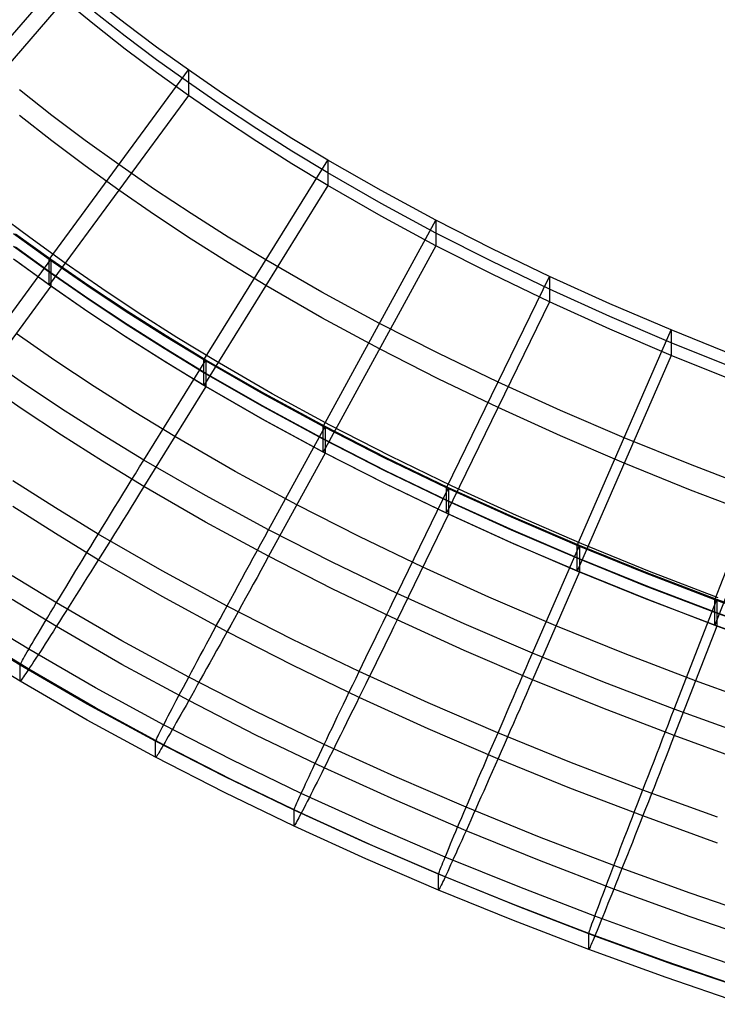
# Model space of a CAD drawing. Extents: x -1634 to -184, y -278 to 263.
# Tile 168 of 242: x -632 to -602, y -261 to -219. Entities that reach past the tile are written whole.
import ezdxf

# ---------------------------------------------------------------- set-up
doc = ezdxf.new("R2010")
doc.units = 0
doc.layers.add('PREDEFINITO', color=7, linetype='CONTINUOUS')

msp = doc.modelspace()

# ---------------------------------------------------------------- linework, layer by layer
at = {"layer": 'PREDEFINITO'}
for p, q in [((-636.67, -225.032, 447.155), (-630.136, -217.465, 446.985)), ((-630.136, -218.549, 398.997), (-636.669, -226.115, 399.168)), ((-628.846, -219.596, 399.02), (-630.136, -218.549, 398.997)), ((-627.535, -219.535, 447.031), (-628.846, -218.512, 447.008)), ((-627.535, -220.077, 423.037), (-628.846, -219.054, 423.014)), ((-627.535, -220.618, 399.044), (-628.846, -219.596, 399.02)), ((-626.203, -220.533, 447.054), (-627.535, -219.535, 447.031)), ((-626.203, -221.075, 423.06), (-627.535, -220.077, 423.037)), ((-624.851, -221.507, 447.076), (-626.203, -220.533, 447.054)), ((-626.203, -221.617, 399.066), (-627.535, -220.618, 399.044)), ((-624.851, -222.049, 423.082), (-626.203, -221.075, 423.06)), ((-630.775, -229.56, 447.258), (-624.851, -221.507, 447.076)), ((-624.851, -222.59, 399.088), (-626.203, -221.617, 399.066)), ((-623.409, -222.503, 447.098), (-624.851, -221.507, 447.076)), ((-624.851, -221.507, 447.076), (-624.851, -222.59, 399.088)), ((-623.409, -223.045, 423.104), (-624.851, -222.049, 423.082)), ((-630.651, -223.443, 447.12), (-632.038, -222.359, 447.095)), ((-624.851, -222.59, 399.088), (-630.774, -230.643, 399.27)), ((-623.409, -223.586, 399.111), (-624.851, -222.59, 399.088)), ((-621.943, -223.472, 447.12), (-623.409, -222.503, 447.098)), ((-621.943, -224.014, 423.126), (-623.409, -223.045, 423.104)), ((-630.651, -224.527, 399.132), (-632.038, -223.442, 399.107)), ((-629.243, -224.502, 447.144), (-630.651, -223.443, 447.12)), ((-620.452, -224.417, 447.142), (-621.943, -223.472, 447.12)), ((-621.943, -224.556, 399.132), (-623.409, -223.586, 399.111)), ((-620.452, -224.959, 423.148), (-621.943, -224.014, 423.126)), ((-629.242, -225.585, 399.156), (-630.651, -224.527, 399.132)), ((-627.813, -225.534, 447.167), (-629.243, -224.502, 447.144)), ((-620.452, -225.5, 399.154), (-621.943, -224.556, 399.132)), ((-618.934, -225.337, 447.162), (-620.452, -224.417, 447.142)), ((-618.934, -225.879, 423.168), (-620.452, -224.959, 423.148)), ((-627.812, -226.617, 399.179), (-629.242, -225.585, 399.156)), ((-626.288, -226.589, 447.191), (-627.813, -225.534, 447.167)), ((-624.197, -233.837, 447.354), (-618.934, -225.337, 447.162)), ((-618.934, -226.421, 399.175), (-620.452, -225.5, 399.154)), ((-616.668, -226.64, 447.192), (-618.934, -225.337, 447.162)), ((-618.934, -225.337, 447.162), (-618.934, -226.421, 399.175)), ((-616.668, -227.181, 423.198), (-618.934, -225.879, 423.168)), ((-618.934, -226.421, 399.175), (-624.197, -234.92, 399.367)), ((-616.668, -227.723, 399.204), (-618.934, -226.421, 399.175)), ((-626.288, -227.672, 399.203), (-627.812, -226.617, 399.179)), ((-624.74, -227.616, 447.214), (-626.288, -226.589, 447.191)), ((-614.336, -227.9, 447.22), (-616.668, -226.64, 447.192)), ((-614.336, -228.441, 423.226), (-616.668, -227.181, 423.198)), ((-631.598, -228.638, 449.116), (-633.078, -227.526, 449.091)), ((-624.739, -228.699, 399.226), (-626.288, -227.672, 399.203)), ((-623.166, -228.615, 447.236), (-624.74, -227.616, 447.214)), ((-619.134, -236.67, 447.418), (-614.336, -227.9, 447.22)), ((-614.336, -228.983, 399.232), (-616.668, -227.723, 399.204)), ((-611.952, -229.112, 447.248), (-614.336, -227.9, 447.22)), ((-614.336, -227.9, 447.22), (-614.336, -228.983, 399.232)), ((-630.775, -229.56, 447.258), (-632.282, -228.47, 447.233)), ((-630.695, -229.572, 449.259), (-632.204, -228.483, 449.234)), ((-611.952, -229.654, 423.254), (-614.336, -228.441, 423.226)), ((-630.097, -229.722, 449.14), (-631.598, -228.638, 449.116)), ((-623.166, -229.698, 399.249), (-624.739, -228.699, 399.226)), ((-621.566, -229.587, 447.258), (-623.166, -228.615, 447.236)), ((-630.774, -230.102, 423.264), (-632.282, -229.012, 423.239)), ((-630.695, -230.136, 424.265), (-632.204, -229.048, 424.24)), ((-614.336, -228.983, 399.232), (-619.134, -237.753, 399.43)), ((-611.952, -230.196, 399.26), (-614.336, -228.983, 399.232)), ((-609.505, -230.287, 447.274), (-611.952, -229.112, 447.248)), ((-633.657, -233.599, 449.349), (-630.695, -229.572, 449.259)), ((-630.774, -230.643, 399.27), (-632.282, -229.553, 399.245)), ((-630.696, -230.701, 399.271), (-632.204, -229.613, 399.247)), ((-629.168, -230.675, 447.283), (-630.775, -229.56, 447.258)), ((-630.774, -230.643, 399.27), (-630.775, -229.56, 447.258)), ((-630.695, -229.572, 449.259), (-630.696, -230.701, 399.271)), ((-629.087, -230.685, 449.284), (-630.695, -229.572, 449.259)), ((-628.535, -230.804, 449.164), (-630.097, -229.722, 449.14)), ((-621.566, -230.67, 399.271), (-623.166, -229.698, 399.249)), ((-619.182, -230.961, 447.289), (-621.566, -229.587, 447.258)), ((-609.505, -230.828, 423.28), (-611.952, -229.654, 423.254)), ((-629.167, -231.216, 423.289), (-630.774, -230.102, 423.264)), ((-629.087, -231.249, 424.29), (-630.695, -230.136, 424.265)), ((-609.505, -231.37, 399.286), (-611.952, -230.196, 399.26)), ((-613.885, -239.274, 447.477), (-609.505, -230.287, 447.274)), ((-606.948, -231.445, 447.3), (-609.505, -230.287, 447.274)), ((-609.505, -230.287, 447.274), (-609.505, -231.37, 399.286)), ((-630.696, -230.701, 399.271), (-633.657, -234.727, 399.362)), ((-629.167, -231.758, 399.295), (-630.774, -230.643, 399.27)), ((-629.088, -231.814, 399.296), (-630.696, -230.701, 399.271)), ((-627.536, -231.759, 447.307), (-629.168, -230.675, 447.283)), ((-627.454, -231.767, 449.308), (-629.087, -230.685, 449.284)), ((-626.949, -231.858, 449.187), (-628.535, -230.804, 449.164)), ((-619.181, -232.044, 399.302), (-621.566, -230.67, 399.271)), ((-616.735, -232.285, 447.319), (-619.182, -230.961, 447.289)), ((-606.948, -231.987, 423.306), (-609.505, -230.828, 423.28)), ((-627.536, -232.3, 423.313), (-629.167, -231.216, 423.289)), ((-627.455, -232.332, 424.314), (-629.087, -231.249, 424.29)), ((-609.505, -231.37, 399.286), (-613.885, -240.356, 399.489)), ((-606.948, -232.529, 399.313), (-609.505, -231.37, 399.286)), ((-604.337, -232.563, 447.326), (-606.948, -231.445, 447.3)), ((-627.536, -232.842, 399.32), (-629.167, -231.758, 399.295)), ((-627.455, -232.896, 399.321), (-629.088, -231.814, 399.296)), ((-625.88, -232.813, 447.331), (-627.536, -231.759, 447.307)), ((-625.797, -232.819, 449.332), (-627.454, -231.767, 449.308)), ((-625.339, -232.883, 449.21), (-626.949, -231.858, 449.187)), ((-625.879, -233.354, 423.337), (-627.536, -232.3, 423.313)), ((-616.735, -233.368, 399.331), (-619.181, -232.044, 399.302)), ((-614.244, -233.554, 447.348), (-616.735, -232.285, 447.319)), ((-604.337, -233.105, 423.332), (-606.948, -231.987, 423.306)), ((-630.527, -233.857, 399.343), (-632.176, -232.714, 399.317)), ((-625.797, -233.384, 424.338), (-627.455, -232.332, 424.314)), ((-608.327, -241.729, 447.533), (-604.337, -232.563, 447.326)), ((-604.337, -233.647, 399.338), (-606.948, -232.529, 399.313)), ((-601.621, -233.662, 447.35), (-604.337, -232.563, 447.326)), ((-604.337, -232.563, 447.326), (-604.337, -233.647, 399.338)), ((-625.879, -233.895, 399.343), (-627.536, -232.842, 399.32)), ((-625.797, -233.949, 399.345), (-627.455, -232.896, 399.321)), ((-624.197, -233.837, 447.354), (-625.88, -232.813, 447.331)), ((-624.114, -233.842, 449.355), (-625.797, -232.819, 449.332)), ((-623.704, -233.881, 449.233), (-625.339, -232.883, 449.21)), ((-601.621, -234.204, 423.356), (-604.337, -233.105, 423.332)), ((-624.197, -234.379, 423.36), (-625.879, -233.354, 423.337)), ((-624.114, -234.407, 424.361), (-625.797, -233.384, 424.338)), ((-614.244, -234.638, 399.36), (-616.735, -233.368, 399.331)), ((-611.695, -234.78, 447.376), (-614.244, -233.554, 447.348)), ((-631.966, -234.771, 449.376), (-633.657, -233.599, 449.349)), ((-628.853, -234.968, 399.368), (-630.527, -233.857, 399.343)), ((-626.745, -238.092, 449.451), (-624.114, -233.842, 449.355)), ((-624.197, -234.92, 399.367), (-625.879, -233.895, 399.343)), ((-624.114, -234.972, 399.368), (-625.797, -233.949, 399.345)), ((-621.695, -235.281, 447.387), (-624.197, -233.837, 447.354)), ((-624.197, -234.92, 399.367), (-624.197, -233.837, 447.354)), ((-621.61, -235.284, 449.387), (-624.114, -233.842, 449.355)), ((-624.114, -233.842, 449.355), (-624.114, -234.972, 399.368)), ((-621.301, -235.272, 449.264), (-623.704, -233.881, 449.233)), ((-604.337, -233.647, 399.338), (-608.327, -242.812, 399.545)), ((-601.621, -234.745, 399.363), (-604.337, -233.647, 399.338)), ((-621.695, -235.823, 423.393), (-624.197, -234.379, 423.36)), ((-621.61, -235.849, 424.394), (-624.114, -234.407, 424.361)), ((-631.966, -235.899, 399.389), (-633.657, -234.727, 399.362)), ((-630.251, -235.91, 449.402), (-631.966, -234.771, 449.376)), ((-611.695, -235.863, 399.388), (-614.244, -234.638, 399.36)), ((-609.039, -235.986, 447.403), (-611.695, -234.78, 447.376)), ((-602.485, -244.034, 447.585), (-598.855, -234.719, 447.374)), ((-627.154, -236.047, 399.392), (-628.853, -234.968, 399.368)), ((-624.114, -234.972, 399.368), (-626.745, -239.221, 399.464)), ((-621.695, -236.364, 399.399), (-624.197, -234.92, 399.367)), ((-621.61, -236.414, 399.4), (-624.114, -234.972, 399.368)), ((-619.134, -236.67, 447.418), (-621.695, -235.281, 447.387)), ((-619.048, -236.67, 449.419), (-621.61, -235.284, 449.387)), ((-618.841, -236.613, 449.293), (-621.301, -235.272, 449.264)), ((-630.251, -237.039, 399.414), (-631.966, -235.899, 399.389)), ((-628.511, -237.017, 449.427), (-630.251, -235.91, 449.402)), ((-625.43, -237.096, 399.416), (-627.154, -236.047, 399.392)), ((-619.134, -237.211, 423.424), (-621.695, -235.823, 423.393)), ((-619.048, -237.235, 424.425), (-621.61, -235.849, 424.394)), ((-609.038, -237.069, 399.415), (-611.695, -235.863, 399.388)), ((-606.332, -237.146, 447.429), (-609.039, -235.986, 447.403)), ((-598.855, -235.803, 399.386), (-602.485, -245.117, 399.597)), ((-619.134, -237.753, 399.43), (-621.695, -236.364, 399.399)), ((-619.048, -237.8, 399.432), (-621.61, -236.414, 399.4)), ((-621.447, -241.055, 449.518), (-619.048, -236.67, 449.419)), ((-616.536, -237.997, 447.448), (-619.134, -236.67, 447.418)), ((-619.134, -237.753, 399.43), (-619.134, -236.67, 447.418)), ((-616.449, -237.995, 449.449), (-619.048, -236.67, 449.419)), ((-619.048, -236.67, 449.419), (-619.048, -237.8, 399.432)), ((-616.27, -237.933, 449.323), (-618.841, -236.613, 449.293)), ((-628.511, -238.146, 399.439), (-630.251, -237.039, 399.414)), ((-626.745, -238.092, 449.451), (-628.511, -237.017, 449.427)), ((-622.867, -238.574, 399.449), (-625.43, -237.096, 399.416)), ((-616.536, -238.538, 423.454), (-619.134, -237.211, 423.424)), ((-616.449, -238.56, 424.455), (-619.048, -237.235, 424.425)), ((-606.332, -238.229, 399.441), (-609.038, -237.069, 399.415)), ((-603.523, -238.284, 447.455), (-606.332, -237.146, 447.429)), ((-616.536, -239.079, 399.46), (-619.134, -237.753, 399.43)), ((-626.745, -239.221, 399.464), (-628.511, -238.146, 399.439)), ((-626.925, -238.382, 449.452), (-626.745, -238.092, 449.451)), ((-624.123, -239.605, 449.485), (-626.745, -238.092, 449.451)), ((-619.048, -237.8, 399.432), (-621.447, -242.184, 399.531)), ((-616.449, -239.124, 399.461), (-619.048, -237.8, 399.432)), ((-613.885, -239.274, 447.477), (-616.536, -237.997, 447.448)), ((-613.797, -239.27, 449.477), (-616.449, -237.995, 449.449)), ((-613.644, -239.205, 449.351), (-616.27, -237.933, 449.323)), ((-627.104, -238.673, 449.441), (-626.925, -238.382, 449.452)), ((-620.248, -239.992, 399.481), (-622.867, -238.574, 399.449)), ((-613.885, -239.815, 423.483), (-616.536, -238.538, 423.454)), ((-613.797, -239.834, 424.484), (-616.449, -238.56, 424.455)), ((-603.523, -239.367, 399.467), (-606.332, -238.229, 399.441)), ((-600.67, -239.377, 447.479), (-603.523, -238.284, 447.455)), ((-630.508, -240.123, 448.794), (-632.31, -238.976, 448.769)), ((-627.462, -239.252, 449.384), (-627.283, -238.962, 449.418)), ((-627.283, -238.962, 449.418), (-627.104, -238.673, 449.441)), ((-627.639, -239.54, 449.338), (-627.462, -239.252, 449.384)), ((-626.745, -239.221, 399.464), (-626.925, -239.511, 399.476)), ((-624.123, -240.734, 399.498), (-626.745, -239.221, 399.464)), ((-613.885, -240.356, 399.489), (-616.536, -239.079, 399.46)), ((-613.797, -240.399, 399.49), (-616.449, -239.124, 399.461)), ((-615.986, -243.763, 449.579), (-613.797, -239.27, 449.477)), ((-611.129, -240.527, 447.505), (-613.885, -239.274, 447.477)), ((-613.885, -240.356, 399.489), (-613.885, -239.274, 447.477)), ((-611.039, -240.521, 449.506), (-613.797, -239.27, 449.477)), ((-613.797, -239.27, 449.477), (-613.797, -240.399, 399.49)), ((-610.915, -240.453, 449.379), (-613.644, -239.205, 449.351)), ((-600.67, -240.46, 399.492), (-603.523, -239.367, 399.467)), ((-627.991, -240.111, 449.212), (-627.816, -239.826, 449.281)), ((-627.816, -239.826, 449.281), (-627.639, -239.54, 449.338)), ((-627.104, -239.8, 399.5), (-627.283, -240.089, 399.536)), ((-626.925, -239.511, 399.476), (-627.104, -239.8, 399.5)), ((-621.447, -241.055, 449.518), (-624.123, -239.605, 449.485)), ((-611.129, -241.068, 423.511), (-613.885, -239.815, 423.483)), ((-611.04, -241.086, 424.512), (-613.797, -239.834, 424.484)), ((-630.508, -241.22, 400.211), (-632.31, -240.073, 400.185)), ((-628.682, -241.237, 448.82), (-630.508, -240.123, 448.794)), ((-628.165, -240.394, 449.132), (-627.991, -240.111, 449.212)), ((-627.283, -240.089, 399.536), (-627.462, -240.376, 399.583)), ((-617.595, -241.345, 399.512), (-620.248, -239.992, 399.481)), ((-628.508, -240.952, 448.938), (-628.337, -240.674, 449.04)), ((-628.337, -240.674, 449.04), (-628.165, -240.394, 449.132)), ((-627.639, -240.662, 399.642), (-627.816, -240.945, 399.712)), ((-627.462, -240.376, 399.583), (-627.639, -240.662, 399.642)), ((-613.797, -240.399, 399.49), (-615.986, -244.892, 399.592)), ((-611.128, -241.609, 399.518), (-613.885, -240.356, 399.489)), ((-611.04, -241.65, 399.519), (-613.797, -240.399, 399.49)), ((-608.327, -241.729, 447.533), (-611.129, -240.527, 447.505)), ((-608.237, -241.722, 449.533), (-611.039, -240.521, 449.506)), ((-608.138, -241.652, 449.406), (-610.915, -240.453, 449.379)), ((-628.676, -241.226, 448.824), (-628.508, -240.952, 448.938)), ((-627.816, -240.945, 399.712), (-627.991, -241.227, 399.793)), ((-621.447, -242.184, 399.531), (-624.123, -240.734, 399.498)), ((-621.611, -241.355, 449.519), (-621.447, -241.055, 449.518)), ((-618.74, -242.437, 449.549), (-621.447, -241.055, 449.518)), ((-608.327, -242.271, 423.539), (-611.129, -241.068, 423.511)), ((-608.238, -242.286, 424.539), (-611.04, -241.086, 424.512)), ((-628.682, -242.334, 400.236), (-630.508, -241.22, 400.211)), ((-629.005, -241.765, 448.564), (-628.842, -241.497, 448.7)), ((-628.842, -241.497, 448.7), (-628.676, -241.226, 448.824)), ((-625.973, -242.802, 448.855), (-628.682, -241.237, 448.82)), ((-628.165, -241.506, 399.886), (-628.337, -241.782, 399.99)), ((-627.991, -241.227, 399.793), (-628.165, -241.506, 399.886)), ((-621.775, -241.654, 449.508), (-621.611, -241.355, 449.519)), ((-614.892, -242.646, 399.541), (-617.595, -241.345, 399.512)), ((-629.166, -242.028, 448.418), (-629.005, -241.765, 448.564)), ((-628.337, -241.782, 399.99), (-628.508, -242.054, 400.105)), ((-621.938, -241.954, 449.486), (-621.775, -241.654, 449.508)), ((-608.327, -242.812, 399.545), (-611.128, -241.609, 399.518)), ((-608.238, -242.851, 399.546), (-611.04, -241.65, 399.519)), ((-610.232, -246.305, 449.636), (-608.237, -241.722, 449.533)), ((-605.426, -242.906, 447.559), (-608.327, -241.729, 447.533)), ((-608.327, -242.812, 399.545), (-608.327, -241.729, 447.533)), ((-608.237, -241.722, 449.533), (-608.238, -242.851, 399.546)), ((-605.335, -242.897, 449.559), (-608.237, -241.722, 449.533)), ((-605.261, -242.826, 449.432), (-608.138, -241.652, 449.406)), ((-629.48, -242.541, 448.095), (-629.324, -242.287, 448.262)), ((-629.324, -242.287, 448.262), (-629.166, -242.028, 448.418)), ((-628.676, -242.323, 400.231), (-628.842, -242.589, 400.368)), ((-625.973, -243.899, 400.272), (-628.682, -242.334, 400.236)), ((-628.508, -242.054, 400.105), (-628.676, -242.323, 400.231)), ((-622.263, -242.549, 449.406), (-622.101, -242.252, 449.452)), ((-622.101, -242.252, 449.452), (-621.938, -241.954, 449.486)), ((-621.447, -242.184, 399.531), (-621.611, -242.483, 399.543)), ((-618.74, -243.566, 399.562), (-621.447, -242.184, 399.531)), ((-605.426, -243.448, 423.565), (-608.327, -242.271, 423.539)), ((-605.336, -243.462, 424.566), (-608.238, -242.286, 424.539)), ((-629.632, -242.791, 447.918), (-629.48, -242.541, 448.095)), ((-628.842, -242.589, 400.368), (-629.005, -242.85, 400.515)), ((-622.423, -242.845, 449.349), (-622.263, -242.549, 449.406)), ((-621.611, -242.483, 399.543), (-621.775, -242.782, 399.567)), ((-615.986, -243.763, 449.579), (-618.74, -242.437, 449.549)), ((-612.085, -243.92, 399.57), (-614.892, -242.646, 399.541)), ((-630.466, -244.168, 446.658), (-632.348, -243.02, 446.632)), ((-629.925, -243.274, 447.535), (-629.78, -243.035, 447.732)), ((-629.78, -243.035, 447.732), (-629.632, -242.791, 447.918)), ((-629.166, -243.106, 400.673), (-629.324, -243.358, 400.841)), ((-629.005, -242.85, 400.515), (-629.166, -243.106, 400.673)), ((-623.213, -244.3, 448.889), (-625.973, -242.802, 448.855)), ((-622.742, -243.43, 449.2), (-622.583, -243.138, 449.28)), ((-622.583, -243.138, 449.28), (-622.423, -242.845, 449.349)), ((-621.938, -243.08, 399.603), (-622.101, -243.376, 399.651)), ((-621.775, -242.782, 399.567), (-621.938, -243.08, 399.603)), ((-608.238, -242.851, 399.546), (-610.232, -247.434, 399.649)), ((-605.426, -243.989, 399.571), (-608.327, -242.812, 399.545)), ((-605.336, -244.026, 399.572), (-608.238, -242.851, 399.546)), ((-602.485, -244.034, 447.585), (-605.426, -242.906, 447.559)), ((-602.394, -244.023, 449.585), (-605.335, -242.897, 449.559)), ((-602.343, -243.951, 449.457), (-605.261, -242.826, 449.432)), ((-630.204, -243.734, 447.115), (-630.066, -243.507, 447.33)), ((-630.066, -243.507, 447.33), (-629.925, -243.274, 447.535)), ((-629.48, -243.604, 401.019), (-629.632, -243.846, 401.207)), ((-629.324, -243.358, 400.841), (-629.48, -243.604, 401.019)), ((-622.899, -243.719, 449.109), (-622.742, -243.43, 449.2)), ((-622.101, -243.376, 399.651), (-622.263, -243.671, 399.71)), ((-615.986, -244.892, 399.592), (-618.74, -243.566, 399.562)), ((-602.485, -244.575, 423.591), (-605.426, -243.448, 423.565)), ((-602.394, -244.588, 424.591), (-605.336, -243.462, 424.566)), ((-630.466, -245.165, 402.528), (-632.348, -244.016, 402.502)), ((-630.467, -244.169, 446.658), (-630.337, -243.955, 446.891)), ((-630.337, -243.955, 446.891), (-630.204, -243.734, 447.115)), ((-629.632, -243.846, 401.207), (-629.78, -244.081, 401.404)), ((-623.213, -245.397, 400.305), (-625.973, -243.899, 400.272)), ((-623.208, -244.289, 448.893), (-623.054, -244.006, 449.007)), ((-623.054, -244.006, 449.007), (-622.899, -243.719, 449.109)), ((-622.423, -243.964, 399.78), (-622.583, -244.254, 399.862)), ((-622.263, -243.671, 399.71), (-622.423, -243.964, 399.78)), ((-616.136, -244.07, 449.58), (-615.986, -243.763, 449.579)), ((-613.13, -245.061, 449.608), (-615.986, -243.763, 449.579)), ((-609.235, -245.142, 399.597), (-612.085, -243.92, 399.57)), ((-602.485, -245.117, 399.597), (-605.426, -243.989, 399.571)), ((-602.394, -245.153, 399.598), (-605.336, -244.026, 399.572)), ((-604.208, -248.68, 449.69), (-602.394, -244.023, 449.585)), ((-599.452, -245.134, 447.609), (-602.485, -244.034, 447.585)), ((-602.485, -245.117, 399.597), (-602.485, -244.034, 447.585)), ((-599.36, -245.121, 449.61), (-602.394, -244.023, 449.585)), ((-602.394, -244.023, 449.585), (-602.394, -245.153, 399.598)), ((-630.712, -244.576, 446.168), (-630.591, -244.376, 446.417)), ((-630.591, -244.376, 446.417), (-630.467, -244.169, 446.658)), ((-627.677, -245.782, 446.695), (-630.466, -244.168, 446.658)), ((-629.925, -244.311, 401.611), (-630.066, -244.534, 401.827)), ((-629.78, -244.081, 401.404), (-629.925, -244.311, 401.611)), ((-623.359, -244.568, 448.769), (-623.208, -244.289, 448.893)), ((-620.428, -245.723, 448.921), (-623.213, -244.3, 448.889)), ((-622.583, -244.254, 399.862), (-622.742, -244.542, 399.955)), ((-616.434, -244.683, 449.547), (-616.285, -244.377, 449.569)), ((-616.285, -244.377, 449.569), (-616.136, -244.07, 449.58)), ((-630.939, -244.954, 445.647), (-630.828, -244.769, 445.911)), ((-630.828, -244.769, 445.911), (-630.712, -244.576, 446.168)), ((-630.204, -244.751, 402.052), (-630.337, -244.962, 402.286)), ((-630.066, -244.534, 401.827), (-630.204, -244.751, 402.052)), ((-623.655, -245.116, 448.488), (-623.508, -244.844, 448.634)), ((-623.508, -244.844, 448.634), (-623.359, -244.568, 448.769)), ((-622.899, -244.827, 400.059), (-623.054, -245.108, 400.174)), ((-622.742, -244.542, 399.955), (-622.899, -244.827, 400.059)), ((-616.583, -244.989, 449.513), (-616.434, -244.683, 449.547)), ((-599.452, -245.675, 423.615), (-602.485, -244.575, 423.591)), ((-599.36, -245.686, 424.616), (-602.394, -244.588, 424.591)), ((-631.638, -246.138, 443.312), (-633.557, -244.966, 443.285)), ((-631.146, -245.302, 445.097), (-631.045, -245.132, 445.375)), ((-631.045, -245.132, 445.375), (-630.939, -244.954, 445.647)), ((-630.467, -245.165, 402.528), (-630.591, -245.361, 402.778)), ((-630.337, -244.962, 402.286), (-630.467, -245.165, 402.528)), ((-627.677, -246.778, 402.564), (-630.466, -245.165, 402.528)), ((-623.799, -245.383, 448.332), (-623.655, -245.116, 448.488)), ((-623.054, -245.108, 400.174), (-623.208, -245.386, 400.3)), ((-616.73, -245.293, 449.468), (-616.583, -244.989, 449.513)), ((-616.136, -245.199, 399.604), (-616.285, -245.505, 399.629)), ((-615.986, -244.892, 399.592), (-616.136, -245.199, 399.604)), ((-613.13, -246.19, 399.621), (-615.986, -244.892, 399.592)), ((-610.232, -246.305, 449.636), (-613.13, -245.061, 449.608)), ((-606.287, -246.337, 399.624), (-609.235, -245.142, 399.597)), ((-602.394, -245.153, 399.598), (-604.208, -249.809, 399.703)), ((-599.452, -246.216, 399.622), (-602.485, -245.117, 399.597)), ((-599.361, -246.251, 399.622), (-602.394, -245.153, 399.598)), ((-632.008, -246.818, 439.645), (-633.938, -245.638, 439.619)), ((-631.418, -245.761, 444.223), (-631.333, -245.616, 444.52)), ((-631.333, -245.616, 444.52), (-631.242, -245.463, 444.812)), ((-631.242, -245.463, 444.812), (-631.146, -245.302, 445.097)), ((-630.712, -245.55, 403.036), (-630.828, -245.731, 403.301)), ((-630.591, -245.361, 402.778), (-630.712, -245.55, 403.036)), ((-624.079, -245.903, 447.989), (-623.94, -245.645, 448.165)), ((-623.94, -245.645, 448.165), (-623.799, -245.383, 448.332)), ((-623.359, -245.66, 400.437), (-623.508, -245.929, 400.585)), ((-623.208, -245.386, 400.3), (-623.359, -245.66, 400.437)), ((-620.428, -246.82, 400.338), (-623.213, -245.397, 400.305)), ((-617.023, -245.897, 449.343), (-616.877, -245.596, 449.411)), ((-616.877, -245.596, 449.411), (-616.73, -245.293, 449.468)), ((-616.285, -245.505, 399.629), (-616.434, -245.81, 399.665)), ((-631.638, -246.981, 405.96), (-633.557, -245.809, 405.933)), ((-631.641, -246.142, 443.299), (-631.572, -246.024, 443.612)), ((-631.572, -246.024, 443.612), (-631.498, -245.897, 443.92)), ((-631.498, -245.897, 443.92), (-631.418, -245.761, 444.223)), ((-631.045, -246.069, 403.853), (-631.146, -246.226, 404.139)), ((-630.939, -245.904, 403.573), (-631.045, -246.069, 403.853)), ((-630.828, -245.731, 403.301), (-630.939, -245.904, 403.573)), ((-624.84, -247.323, 446.73), (-627.677, -245.782, 446.695)), ((-624.214, -246.155, 447.802), (-624.079, -245.903, 447.989)), ((-623.508, -245.929, 400.585), (-623.655, -246.194, 400.743)), ((-617.598, -247.087, 448.952), (-620.428, -245.723, 448.921)), ((-617.168, -246.196, 449.263), (-617.023, -245.897, 449.343)), ((-616.583, -246.114, 399.712), (-616.73, -246.416, 399.772)), ((-616.434, -245.81, 399.665), (-616.583, -246.114, 399.712)), ((-632.008, -247.495, 409.653), (-633.938, -246.316, 409.626)), ((-631.898, -246.594, 441.675), (-631.858, -246.523, 442.007)), ((-631.858, -246.523, 442.007), (-631.813, -246.442, 442.335)), ((-631.813, -246.442, 442.335), (-631.761, -246.351, 442.661)), ((-631.761, -246.351, 442.661), (-631.704, -246.251, 442.982)), ((-631.704, -246.251, 442.982), (-631.641, -246.142, 443.299)), ((-628.797, -247.782, 443.349), (-631.638, -246.138, 443.312)), ((-631.333, -246.515, 404.729), (-631.418, -246.646, 405.032)), ((-631.242, -246.375, 404.431), (-631.333, -246.515, 404.729)), ((-631.146, -246.226, 404.139), (-631.242, -246.375, 404.431)), ((-624.476, -246.641, 447.4), (-624.347, -246.401, 447.606)), ((-624.347, -246.401, 447.606), (-624.214, -246.155, 447.802)), ((-623.799, -246.454, 400.911), (-623.94, -246.708, 401.089)), ((-623.655, -246.194, 400.743), (-623.799, -246.454, 400.911)), ((-617.453, -246.786, 449.07), (-617.311, -246.492, 449.172)), ((-617.311, -246.492, 449.172), (-617.168, -246.196, 449.263)), ((-616.73, -246.416, 399.772), (-616.877, -246.716, 399.842)), ((-610.232, -247.434, 399.649), (-613.13, -246.19, 399.621)), ((-610.369, -246.618, 449.638), (-610.232, -246.305, 449.636)), ((-607.238, -247.519, 449.664), (-610.232, -246.305, 449.636)), ((-603.301, -247.481, 399.65), (-606.287, -246.337, 399.624)), ((-632.008, -246.818, 439.645), (-632.005, -246.805, 439.987)), ((-629.15, -248.472, 439.683), (-632.008, -246.818, 439.645)), ((-632.008, -247.495, 409.653), (-632.008, -246.818, 439.645)), ((-632.005, -246.805, 439.987), (-631.996, -246.782, 440.327)), ((-631.996, -246.782, 440.327), (-631.98, -246.75, 440.667)), ((-631.98, -246.75, 440.667), (-631.959, -246.708, 441.005)), ((-631.959, -246.708, 441.005), (-631.931, -246.656, 441.341)), ((-631.931, -246.656, 441.341), (-631.898, -246.594, 441.675)), ((-631.572, -246.881, 405.654), (-631.641, -246.985, 405.972)), ((-631.498, -246.768, 405.341), (-631.572, -246.881, 405.654)), ((-631.418, -246.646, 405.032), (-631.498, -246.768, 405.341)), ((-624.84, -248.32, 402.599), (-627.677, -246.778, 402.564)), ((-624.722, -247.103, 446.962), (-624.601, -246.875, 447.186)), ((-624.601, -246.875, 447.186), (-624.476, -246.641, 447.4)), ((-624.079, -246.957, 401.277), (-624.214, -247.201, 401.475)), ((-623.94, -246.708, 401.089), (-624.079, -246.957, 401.277)), ((-617.598, -248.184, 400.368), (-620.428, -246.82, 400.338)), ((-617.593, -247.076, 448.956), (-617.453, -246.786, 449.07)), ((-616.877, -246.716, 399.842), (-617.023, -247.013, 399.924)), ((-610.64, -247.243, 449.605), (-610.505, -246.931, 449.627)), ((-610.505, -246.931, 449.627), (-610.369, -246.618, 449.638)), ((-631.898, -247.363, 407.615), (-631.931, -247.41, 407.952)), ((-631.858, -247.307, 407.281), (-631.898, -247.363, 407.615)), ((-631.813, -247.241, 406.949), (-631.858, -247.307, 407.281)), ((-631.761, -247.165, 406.62), (-631.813, -247.241, 406.949)), ((-631.704, -247.08, 406.294), (-631.761, -247.165, 406.62)), ((-631.641, -246.985, 405.972), (-631.704, -247.08, 406.294)), ((-628.797, -248.626, 405.997), (-631.638, -246.981, 405.96)), ((-624.954, -247.537, 446.489), (-624.84, -247.323, 446.73)), ((-624.84, -247.323, 446.73), (-624.722, -247.103, 446.962)), ((-621.982, -248.785, 446.763), (-624.84, -247.323, 446.73)), ((-624.214, -247.201, 401.475), (-624.347, -247.438, 401.682)), ((-617.867, -247.645, 448.697), (-617.731, -247.362, 448.832)), ((-617.731, -247.362, 448.832), (-617.593, -247.076, 448.956)), ((-614.668, -248.42, 448.982), (-617.598, -247.087, 448.952)), ((-617.168, -247.308, 400.017), (-617.311, -247.6, 400.122)), ((-617.023, -247.013, 399.924), (-617.168, -247.308, 400.017)), ((-610.776, -247.555, 449.571), (-610.64, -247.243, 449.605)), ((-629.15, -249.149, 409.69), (-632.008, -247.495, 409.653)), ((-632.005, -247.498, 409.312), (-632.008, -247.495, 409.653)), ((-631.996, -247.49, 408.97), (-632.005, -247.498, 409.312)), ((-631.98, -247.473, 408.63), (-631.996, -247.49, 408.97)), ((-631.959, -247.446, 408.29), (-631.98, -247.473, 408.63)), ((-631.931, -247.41, 407.952), (-631.959, -247.446, 408.29)), ((-625.909, -249.353, 443.385), (-628.797, -247.782, 443.349)), ((-625.169, -247.942, 445.983), (-625.064, -247.743, 446.24)), ((-625.064, -247.743, 446.24), (-624.954, -247.537, 446.489)), ((-624.476, -247.669, 401.898), (-624.601, -247.893, 402.123)), ((-624.347, -247.438, 401.682), (-624.476, -247.669, 401.898)), ((-618.001, -247.923, 448.551), (-617.867, -247.645, 448.697)), ((-617.311, -247.6, 400.122), (-617.453, -247.888, 400.237)), ((-610.91, -247.866, 449.526), (-610.776, -247.555, 449.571)), ((-610.369, -247.746, 399.662), (-610.505, -248.059, 399.687)), ((-610.232, -247.434, 399.649), (-610.369, -247.746, 399.662)), ((-607.238, -248.648, 399.677), (-610.232, -247.434, 399.649)), ((-604.208, -248.68, 449.69), (-607.238, -247.519, 449.664)), ((-600.225, -248.595, 399.675), (-603.301, -247.481, 399.65)), ((-625.367, -248.316, 445.447), (-625.271, -248.133, 445.719)), ((-625.271, -248.133, 445.719), (-625.169, -247.942, 445.983)), ((-624.722, -248.11, 402.357), (-624.84, -248.32, 402.599)), ((-624.601, -247.893, 402.123), (-624.722, -248.11, 402.357)), ((-618.262, -248.466, 448.229), (-618.133, -248.197, 448.395)), ((-618.133, -248.197, 448.395), (-618.001, -247.923, 448.551)), ((-617.593, -248.173, 400.363), (-617.731, -248.454, 400.5)), ((-614.668, -249.517, 400.398), (-617.598, -248.184, 400.368)), ((-617.453, -247.888, 400.237), (-617.593, -248.173, 400.363)), ((-611.177, -248.481, 449.401), (-611.044, -248.174, 449.469)), ((-611.044, -248.174, 449.469), (-610.91, -247.866, 449.526)), ((-610.505, -248.059, 399.687), (-610.64, -248.37, 399.723)), ((-626.246, -250.051, 439.718), (-629.15, -248.472, 439.683)), ((-625.909, -250.196, 406.032), (-628.797, -248.626, 405.997)), ((-625.547, -248.658, 444.884), (-625.46, -248.491, 445.169)), ((-625.46, -248.491, 445.169), (-625.367, -248.316, 445.447)), ((-624.954, -248.522, 402.849), (-625.064, -248.717, 403.107)), ((-624.84, -248.32, 402.599), (-624.954, -248.522, 402.849)), ((-621.982, -249.782, 402.632), (-624.84, -248.32, 402.599)), ((-618.388, -248.729, 448.052), (-618.262, -248.466, 448.229)), ((-617.731, -248.454, 400.5), (-617.867, -248.73, 400.648)), ((-611.701, -249.695, 449.011), (-614.668, -248.42, 448.982)), ((-611.309, -248.786, 449.321), (-611.177, -248.481, 449.401)), ((-610.64, -248.37, 399.723), (-610.776, -248.68, 399.77)), ((-625.781, -249.105, 443.993), (-625.708, -248.964, 444.296)), ((-625.708, -248.964, 444.296), (-625.63, -248.815, 444.593)), ((-625.63, -248.815, 444.593), (-625.547, -248.658, 444.884)), ((-625.169, -248.904, 403.373), (-625.271, -249.083, 403.645)), ((-625.064, -248.717, 403.107), (-625.169, -248.904, 403.373)), ((-619.083, -250.184, 446.794), (-621.982, -248.785, 446.763)), ((-618.633, -249.239, 447.67), (-618.512, -248.987, 447.866)), ((-618.512, -248.987, 447.866), (-618.388, -248.729, 448.052)), ((-618.001, -249.001, 400.806), (-618.133, -249.268, 400.974)), ((-617.867, -248.73, 400.648), (-618.001, -249.001, 400.806)), ((-611.44, -249.088, 449.23), (-611.309, -248.786, 449.321)), ((-610.91, -248.988, 399.83), (-611.044, -249.294, 399.9)), ((-610.776, -248.68, 399.77), (-610.91, -248.988, 399.83)), ((-604.208, -249.809, 399.703), (-607.238, -248.648, 399.677)), ((-604.456, -249.317, 449.681), (-604.332, -248.998, 449.691)), ((-604.332, -248.998, 449.691), (-604.208, -248.68, 449.69)), ((-601.09, -249.811, 449.716), (-604.208, -248.68, 449.69)), ((-626.246, -250.729, 409.726), (-629.15, -249.149, 409.69)), ((-626.021, -249.572, 442.733), (-625.969, -249.47, 443.055)), ((-625.969, -249.47, 443.055), (-625.911, -249.357, 443.372)), ((-625.911, -249.357, 443.372), (-625.848, -249.236, 443.685)), ((-623.002, -250.84, 443.418), (-625.909, -249.353, 443.385)), ((-625.848, -249.236, 443.685), (-625.781, -249.105, 443.993)), ((-625.46, -249.416, 404.211), (-625.547, -249.569, 404.503)), ((-625.367, -249.254, 403.925), (-625.46, -249.416, 404.211)), ((-625.271, -249.083, 403.645), (-625.367, -249.254, 403.925)), ((-618.75, -249.485, 447.465), (-618.633, -249.239, 447.67)), ((-618.133, -249.268, 400.974), (-618.262, -249.529, 401.153)), ((-611.696, -249.683, 449.015), (-611.569, -249.387, 449.128)), ((-611.569, -249.387, 449.128), (-611.44, -249.088, 449.23)), ((-611.044, -249.294, 399.9), (-611.177, -249.597, 399.982)), ((-604.58, -249.634, 449.659), (-604.456, -249.317, 449.681)), ((-626.201, -249.939, 441.078), (-626.176, -249.886, 441.414)), ((-626.176, -249.886, 441.414), (-626.145, -249.822, 441.748)), ((-626.145, -249.822, 441.748), (-626.109, -249.749, 442.08)), ((-626.109, -249.749, 442.08), (-626.068, -249.665, 442.408)), ((-626.068, -249.665, 442.408), (-626.021, -249.572, 442.733)), ((-625.708, -249.849, 405.105), (-625.781, -249.976, 405.413)), ((-625.63, -249.714, 404.801), (-625.708, -249.849, 405.105)), ((-625.547, -249.569, 404.503), (-625.63, -249.714, 404.801)), ((-619.083, -251.18, 402.663), (-621.982, -249.782, 402.632)), ((-618.976, -249.958, 447.026), (-618.865, -249.725, 447.25)), ((-618.865, -249.725, 447.25), (-618.75, -249.485, 447.465)), ((-618.388, -249.784, 401.341), (-618.512, -250.033, 401.539)), ((-618.262, -249.529, 401.153), (-618.388, -249.784, 401.341)), ((-611.701, -250.792, 400.427), (-614.668, -249.517, 400.398)), ((-611.822, -249.975, 448.891), (-611.696, -249.683, 449.015)), ((-608.639, -250.938, 449.039), (-611.701, -249.695, 449.011)), ((-611.177, -249.597, 399.982), (-611.309, -249.898, 400.076)), ((-604.703, -249.951, 449.625), (-604.58, -249.634, 449.659)), ((-604.208, -249.809, 399.703), (-604.332, -250.127, 399.716)), ((-601.09, -250.939, 399.728), (-604.208, -249.809, 399.703)), ((-626.246, -250.051, 439.718), (-626.243, -250.039, 440.06)), ((-623.324, -251.547, 439.752), (-626.246, -250.051, 439.718)), ((-626.246, -250.729, 409.726), (-626.246, -250.051, 439.718)), ((-626.243, -250.039, 440.06), (-626.234, -250.016, 440.4)), ((-626.234, -250.016, 440.4), (-626.22, -249.982, 440.74)), ((-626.22, -249.982, 440.74), (-626.201, -249.939, 441.078)), ((-625.969, -250.298, 406.367), (-626.021, -250.386, 406.692)), ((-625.911, -250.2, 406.045), (-625.969, -250.298, 406.367)), ((-625.848, -250.093, 405.727), (-625.911, -250.2, 406.045)), ((-623.002, -251.684, 406.066), (-625.909, -250.196, 406.032)), ((-625.781, -249.976, 405.413), (-625.848, -250.093, 405.727)), ((-619.187, -250.403, 446.553), (-619.083, -250.184, 446.794)), ((-619.083, -250.184, 446.794), (-618.976, -249.958, 447.026)), ((-616.085, -251.549, 446.825), (-619.083, -250.184, 446.794)), ((-618.633, -250.276, 401.746), (-618.75, -250.513, 401.962)), ((-618.512, -250.033, 401.539), (-618.633, -250.276, 401.746)), ((-612.068, -250.547, 448.611), (-611.946, -250.263, 448.756)), ((-611.946, -250.263, 448.756), (-611.822, -249.975, 448.891)), ((-611.44, -250.196, 400.18), (-611.569, -250.49, 400.296)), ((-611.309, -249.898, 400.076), (-611.44, -250.196, 400.18)), ((-604.947, -250.58, 449.524), (-604.825, -250.266, 449.58)), ((-604.825, -250.266, 449.58), (-604.703, -249.951, 449.625)), ((-604.332, -250.127, 399.716), (-604.456, -250.444, 399.74)), ((-623.324, -252.224, 409.76), (-626.246, -250.729, 409.726)), ((-626.243, -250.731, 409.385), (-626.246, -250.729, 409.726)), ((-626.234, -250.724, 409.043), (-626.243, -250.731, 409.385)), ((-626.22, -250.706, 408.703), (-626.234, -250.724, 409.043)), ((-626.201, -250.678, 408.363), (-626.22, -250.706, 408.703)), ((-626.176, -250.64, 408.025), (-626.201, -250.678, 408.363)), ((-626.145, -250.591, 407.688), (-626.176, -250.64, 408.025)), ((-626.109, -250.533, 407.353), (-626.145, -250.591, 407.688)), ((-626.068, -250.464, 407.022), (-626.109, -250.533, 407.353)), ((-626.021, -250.386, 406.692), (-626.068, -250.464, 407.022)), ((-619.384, -250.818, 446.048), (-619.287, -250.614, 446.305)), ((-619.287, -250.614, 446.305), (-619.187, -250.403, 446.553)), ((-618.75, -250.513, 401.962), (-618.865, -250.743, 402.187)), ((-612.188, -250.826, 448.455), (-612.068, -250.547, 448.611)), ((-611.569, -250.49, 400.296), (-611.696, -250.781, 400.422)), ((-605.068, -250.892, 449.455), (-604.947, -250.58, 449.524)), ((-604.456, -250.444, 399.74), (-604.58, -250.76, 399.777)), ((-620.058, -252.262, 443.45), (-623.002, -250.84, 443.418)), ((-619.564, -251.201, 445.512), (-619.476, -251.013, 445.784)), ((-619.476, -251.013, 445.784), (-619.384, -250.818, 446.048)), ((-618.976, -250.965, 402.421), (-619.083, -251.181, 402.664)), ((-618.865, -250.743, 402.187), (-618.976, -250.965, 402.421)), ((-612.421, -251.369, 448.112), (-612.306, -251.1, 448.288)), ((-612.306, -251.1, 448.288), (-612.188, -250.826, 448.455)), ((-611.822, -251.067, 400.559), (-611.946, -251.348, 400.707)), ((-611.696, -250.781, 400.422), (-611.822, -251.067, 400.559)), ((-608.639, -252.035, 400.455), (-611.701, -250.792, 400.427)), ((-605.544, -252.125, 449.065), (-608.639, -250.938, 449.039)), ((-605.188, -251.202, 449.376), (-605.068, -250.892, 449.455)), ((-604.703, -251.075, 399.825), (-604.825, -251.389, 399.884)), ((-604.58, -250.76, 399.777), (-604.703, -251.075, 399.825)), ((-620.366, -252.976, 439.784), (-623.324, -251.547, 439.752)), ((-619.804, -251.712, 444.658), (-619.728, -251.55, 444.949)), ((-619.728, -251.55, 444.949), (-619.648, -251.38, 445.234)), ((-619.648, -251.38, 445.234), (-619.564, -251.201, 445.512)), ((-619.187, -251.388, 402.914), (-619.287, -251.588, 403.172)), ((-619.083, -251.181, 402.664), (-619.187, -251.388, 402.914)), ((-616.085, -252.545, 402.694), (-619.083, -251.18, 402.663)), ((-613.054, -252.852, 446.855), (-616.085, -251.549, 446.825)), ((-612.534, -251.632, 447.926), (-612.421, -251.369, 448.112)), ((-611.946, -251.348, 400.707), (-612.068, -251.625, 400.865)), ((-605.424, -251.813, 449.183), (-605.306, -251.509, 449.285)), ((-605.306, -251.509, 449.285), (-605.188, -251.202, 449.376)), ((-604.825, -251.389, 399.884), (-604.947, -251.7, 399.955)), ((-620.058, -253.105, 406.098), (-623.002, -251.684, 406.066)), ((-619.941, -252.008, 444.058), (-619.875, -251.864, 444.361)), ((-619.875, -251.864, 444.361), (-619.804, -251.712, 444.658)), ((-619.476, -251.963, 403.71), (-619.564, -252.138, 403.99)), ((-619.384, -251.78, 403.437), (-619.476, -251.963, 403.71)), ((-619.287, -251.588, 403.172), (-619.384, -251.78, 403.437)), ((-612.751, -252.14, 447.524), (-612.643, -251.889, 447.73)), ((-612.643, -251.889, 447.73), (-612.534, -251.632, 447.926)), ((-612.188, -251.897, 401.034), (-612.306, -252.163, 401.212)), ((-612.068, -251.625, 400.865), (-612.188, -251.897, 401.034)), ((-605.54, -252.113, 449.07), (-605.424, -251.813, 449.183)), ((-604.947, -251.7, 399.955), (-605.068, -252.008, 400.037)), ((-620.366, -253.653, 409.792), (-623.324, -252.224, 409.76)), ((-620.161, -252.486, 442.799), (-620.113, -252.381, 443.121)), ((-620.113, -252.381, 443.121), (-620.06, -252.266, 443.438)), ((-620.06, -252.266, 443.438), (-620.003, -252.142, 443.75)), ((-617.016, -253.648, 443.481), (-620.058, -252.262, 443.45)), ((-620.003, -252.142, 443.75), (-619.941, -252.008, 444.058)), ((-619.648, -252.305, 404.276), (-619.728, -252.462, 404.568)), ((-619.564, -252.138, 403.99), (-619.648, -252.305, 404.276)), ((-612.956, -252.622, 447.087), (-612.855, -252.385, 447.31)), ((-612.855, -252.385, 447.31), (-612.751, -252.14, 447.524)), ((-612.306, -252.163, 401.212), (-612.421, -252.424, 401.401)), ((-605.544, -253.222, 400.482), (-608.639, -252.035, 400.455)), ((-605.654, -252.41, 448.946), (-605.54, -252.113, 449.07)), ((-602.363, -253.279, 449.092), (-605.544, -252.125, 449.065)), ((-605.188, -252.314, 400.13), (-605.306, -252.616, 400.235)), ((-605.068, -252.008, 400.037), (-605.188, -252.314, 400.13)), ((-620.325, -252.861, 441.144), (-620.302, -252.807, 441.48)), ((-620.302, -252.807, 441.48), (-620.274, -252.742, 441.814)), ((-620.274, -252.742, 441.814), (-620.241, -252.667, 442.146)), ((-620.241, -252.667, 442.146), (-620.203, -252.582, 442.474)), ((-620.203, -252.582, 442.474), (-620.161, -252.486, 442.799)), ((-619.875, -252.749, 405.17), (-619.941, -252.879, 405.479)), ((-619.804, -252.61, 404.866), (-619.875, -252.749, 405.17)), ((-619.728, -252.462, 404.568), (-619.804, -252.61, 404.866)), ((-613.054, -253.849, 402.724), (-616.085, -252.545, 402.694)), ((-613.054, -252.853, 446.854), (-612.956, -252.622, 447.087)), ((-612.534, -252.678, 401.598), (-612.643, -252.926, 401.806)), ((-612.421, -252.424, 401.401), (-612.534, -252.678, 401.598)), ((-605.878, -252.991, 448.666), (-605.767, -252.703, 448.811)), ((-605.767, -252.703, 448.811), (-605.654, -252.41, 448.946)), ((-605.306, -252.616, 400.235), (-605.424, -252.915, 400.351)), ((-620.366, -252.976, 439.784), (-620.363, -252.963, 440.126)), ((-617.31, -254.368, 439.816), (-620.366, -252.976, 439.784)), ((-620.366, -253.653, 409.792), (-620.366, -252.976, 439.784)), ((-620.363, -252.963, 440.126), (-620.355, -252.939, 440.466)), ((-620.355, -252.939, 440.466), (-620.343, -252.906, 440.806)), ((-620.343, -252.906, 440.806), (-620.325, -252.861, 441.144)), ((-620.113, -253.21, 406.433), (-620.161, -253.3, 406.758)), ((-620.06, -253.109, 406.11), (-620.113, -253.21, 406.433)), ((-620.003, -252.999, 405.792), (-620.06, -253.109, 406.11)), ((-617.016, -254.491, 406.129), (-620.058, -253.105, 406.098)), ((-619.941, -252.879, 405.479), (-620.003, -252.999, 405.792)), ((-613.24, -253.291, 446.365), (-613.149, -253.076, 446.614)), ((-613.149, -253.076, 446.614), (-613.054, -252.853, 446.854)), ((-609.929, -254.122, 446.883), (-613.054, -252.852, 446.855)), ((-612.751, -253.168, 402.022), (-612.855, -253.402, 402.248)), ((-612.643, -252.926, 401.806), (-612.751, -253.168, 402.022)), ((-605.987, -253.275, 448.51), (-605.878, -252.991, 448.666)), ((-605.54, -253.211, 400.477), (-605.654, -253.502, 400.614)), ((-602.363, -254.376, 400.508), (-605.544, -253.222, 400.482)), ((-605.424, -252.915, 400.351), (-605.54, -253.211, 400.477)), ((-617.31, -255.045, 409.824), (-620.366, -253.653, 409.792)), ((-620.363, -253.655, 409.451), (-620.366, -253.653, 409.792)), ((-620.355, -253.647, 409.109), (-620.363, -253.655, 409.451)), ((-620.343, -253.629, 408.769), (-620.355, -253.647, 409.109)), ((-620.325, -253.6, 408.429), (-620.343, -253.629, 408.769)), ((-620.302, -253.561, 408.091), (-620.325, -253.6, 408.429)), ((-620.274, -253.511, 407.754), (-620.302, -253.561, 408.091)), ((-620.241, -253.451, 407.419), (-620.274, -253.511, 407.754)), ((-620.203, -253.381, 407.087), (-620.241, -253.451, 407.419)), ((-620.161, -253.3, 406.758), (-620.203, -253.381, 407.087)), ((-613.942, -254.97, 443.511), (-617.016, -253.648, 443.481)), ((-613.412, -253.698, 445.844), (-613.328, -253.499, 446.109)), ((-613.328, -253.499, 446.109), (-613.24, -253.291, 446.365)), ((-612.956, -253.629, 402.481), (-613.054, -253.849, 402.724)), ((-612.855, -253.402, 402.248), (-612.956, -253.629, 402.481)), ((-606.199, -253.826, 448.167), (-606.094, -253.553, 448.344)), ((-606.094, -253.553, 448.344), (-605.987, -253.275, 448.51)), ((-605.654, -253.502, 400.614), (-605.767, -253.788, 400.762)), ((-613.642, -254.245, 445.01), (-613.569, -254.071, 445.295)), ((-613.569, -254.071, 445.295), (-613.492, -253.889, 445.573)), ((-613.492, -253.889, 445.573), (-613.412, -253.698, 445.844)), ((-613.149, -254.061, 402.974), (-613.24, -254.265, 403.232)), ((-613.054, -253.849, 402.724), (-613.149, -254.061, 402.974)), ((-609.929, -255.118, 402.752), (-613.054, -253.849, 402.724)), ((-606.301, -254.093, 447.981), (-606.199, -253.826, 448.167)), ((-605.878, -254.069, 400.92), (-605.987, -254.346, 401.089)), ((-605.767, -253.788, 400.762), (-605.878, -254.069, 400.92)), ((-614.223, -255.697, 439.846), (-617.31, -254.368, 439.816)), ((-613.942, -255.813, 406.159), (-617.016, -254.491, 406.129)), ((-613.775, -254.565, 444.422), (-613.71, -254.41, 444.719)), ((-613.71, -254.41, 444.719), (-613.642, -254.245, 445.01)), ((-613.328, -254.461, 403.498), (-613.412, -254.648, 403.771)), ((-613.24, -254.265, 403.232), (-613.328, -254.461, 403.498)), ((-606.775, -255.333, 446.911), (-609.929, -254.122, 446.883)), ((-606.499, -254.61, 447.58), (-606.401, -254.355, 447.785)), ((-606.401, -254.355, 447.785), (-606.301, -254.093, 447.981)), ((-605.987, -254.346, 401.089), (-606.094, -254.616, 401.268)), ((-613.944, -254.975, 443.499), (-613.892, -254.848, 443.812)), ((-613.892, -254.848, 443.812), (-613.836, -254.711, 444.119)), ((-613.836, -254.711, 444.119), (-613.775, -254.565, 444.422)), ((-613.492, -254.827, 404.05), (-613.569, -254.996, 404.337)), ((-613.412, -254.648, 403.771), (-613.492, -254.827, 404.05)), ((-606.686, -255.099, 447.142), (-606.594, -254.858, 447.366)), ((-606.594, -254.858, 447.366), (-606.499, -254.61, 447.58)), ((-606.199, -254.881, 401.456), (-606.301, -255.14, 401.654)), ((-606.094, -254.616, 401.268), (-606.199, -254.881, 401.456)), ((-614.223, -256.374, 409.854), (-617.31, -255.045, 409.824)), ((-614.109, -255.383, 442.207), (-614.075, -255.296, 442.535)), ((-614.075, -255.296, 442.535), (-614.036, -255.199, 442.86)), ((-614.036, -255.199, 442.86), (-613.992, -255.092, 443.182)), ((-613.992, -255.092, 443.182), (-613.944, -254.975, 443.499)), ((-610.776, -256.257, 443.54), (-613.942, -254.97, 443.511)), ((-613.71, -255.308, 404.927), (-613.775, -255.45, 405.231)), ((-613.642, -255.157, 404.629), (-613.71, -255.308, 404.927)), ((-613.569, -254.996, 404.337), (-613.642, -255.157, 404.629)), ((-606.775, -256.33, 402.78), (-609.929, -255.118, 402.752)), ((-606.861, -255.56, 446.67), (-606.775, -255.333, 446.91)), ((-606.775, -255.333, 446.91), (-606.686, -255.099, 447.142)), ((-603.535, -256.509, 446.937), (-606.775, -255.333, 446.911)), ((-606.301, -255.14, 401.654), (-606.401, -255.392, 401.861)), ((-614.223, -255.697, 439.846), (-614.22, -255.684, 440.187)), ((-611.043, -256.989, 439.875), (-614.223, -255.697, 439.846)), ((-614.223, -256.374, 409.854), (-614.223, -255.697, 439.846)), ((-614.22, -255.684, 440.187), (-614.213, -255.66, 440.528)), ((-614.213, -255.66, 440.528), (-614.202, -255.626, 440.867)), ((-614.202, -255.626, 440.867), (-614.185, -255.581, 441.205)), ((-614.185, -255.581, 441.205), (-614.165, -255.525, 441.541)), ((-614.165, -255.525, 441.541), (-614.139, -255.459, 441.876)), ((-614.139, -255.459, 441.876), (-614.109, -255.383, 442.207)), ((-613.892, -255.705, 405.854), (-613.944, -255.818, 406.172)), ((-613.836, -255.583, 405.54), (-613.892, -255.705, 405.854)), ((-613.775, -255.45, 405.231), (-613.836, -255.583, 405.54)), ((-606.944, -255.779, 446.421), (-606.861, -255.56, 446.67)), ((-606.499, -255.637, 402.078), (-606.594, -255.875, 402.303)), ((-606.401, -255.392, 401.861), (-606.499, -255.637, 402.078)), ((-614.109, -256.167, 407.481), (-614.139, -256.228, 407.815)), ((-614.075, -256.095, 407.149), (-614.109, -256.167, 407.481)), ((-614.036, -256.013, 406.82), (-614.075, -256.095, 407.149)), ((-613.992, -255.92, 406.494), (-614.036, -256.013, 406.82)), ((-613.944, -255.818, 406.172), (-613.992, -255.92, 406.494)), ((-610.776, -257.1, 406.188), (-613.942, -255.813, 406.159)), ((-607.1, -256.192, 445.901), (-607.024, -255.989, 446.165)), ((-607.024, -255.989, 446.165), (-606.944, -255.779, 446.421)), ((-606.686, -256.106, 402.537), (-606.775, -256.33, 402.78)), ((-606.594, -255.875, 402.303), (-606.686, -256.106, 402.537)), ((-611.043, -257.666, 409.883), (-614.223, -256.374, 409.854)), ((-614.22, -256.376, 409.512), (-614.223, -256.374, 409.854)), ((-614.213, -256.368, 409.171), (-614.22, -256.376, 409.512)), ((-614.202, -256.349, 408.83), (-614.213, -256.368, 409.171)), ((-614.185, -256.319, 408.49), (-614.202, -256.349, 408.83)), ((-614.165, -256.279, 408.152), (-614.185, -256.319, 408.49)), ((-614.139, -256.228, 407.815), (-614.165, -256.279, 408.152)), ((-607.583, -257.484, 443.568), (-610.776, -256.257, 443.54)), ((-607.31, -256.748, 445.067), (-607.243, -256.571, 445.351)), ((-607.243, -256.571, 445.351), (-607.174, -256.386, 445.63)), ((-607.174, -256.386, 445.63), (-607.1, -256.192, 445.901)), ((-606.861, -256.545, 403.03), (-606.944, -256.753, 403.289)), ((-606.775, -256.33, 402.78), (-606.861, -256.545, 403.03)), ((-603.535, -257.506, 402.806), (-606.775, -256.33, 402.78)), ((-600.271, -257.63, 446.962), (-603.535, -256.509, 446.937)), ((-607.838, -258.221, 439.903), (-611.043, -256.989, 439.875)), ((-607.431, -257.073, 444.479), (-607.372, -256.915, 444.776)), ((-607.372, -256.915, 444.776), (-607.31, -256.748, 445.067)), ((-607.024, -256.952, 403.554), (-607.1, -257.142, 403.827)), ((-606.944, -256.753, 403.289), (-607.024, -256.952, 403.554)), ((-607.583, -258.327, 406.216), (-610.776, -257.1, 406.188)), ((-607.585, -257.489, 443.556), (-607.537, -257.36, 443.868)), ((-607.537, -257.36, 443.868), (-607.486, -257.221, 444.176)), ((-607.486, -257.221, 444.176), (-607.431, -257.073, 444.479)), ((-607.174, -257.324, 404.107), (-607.243, -257.496, 404.393)), ((-607.1, -257.142, 403.827), (-607.174, -257.324, 404.107)), ((-607.838, -258.898, 409.911), (-611.043, -257.666, 409.883)), ((-607.735, -257.903, 442.264), (-607.703, -257.815, 442.592)), ((-607.703, -257.815, 442.592), (-607.668, -257.716, 442.917)), ((-607.668, -257.716, 442.917), (-607.628, -257.608, 443.239)), ((-607.628, -257.608, 443.239), (-607.585, -257.489, 443.556)), ((-604.305, -258.674, 443.595), (-607.583, -257.484, 443.568)), ((-607.372, -257.813, 404.984), (-607.431, -257.958, 405.288)), ((-607.31, -257.659, 404.686), (-607.372, -257.813, 404.984)), ((-607.243, -257.496, 404.393), (-607.31, -257.659, 404.686)), ((-600.271, -258.626, 402.832), (-603.535, -257.506, 402.806)), ((-607.838, -258.221, 439.903), (-607.836, -258.208, 440.244)), ((-604.548, -259.416, 439.93), (-607.838, -258.221, 439.903)), ((-607.838, -258.898, 409.911), (-607.838, -258.221, 439.903)), ((-607.836, -258.208, 440.244), (-607.829, -258.184, 440.585)), ((-607.829, -258.184, 440.585), (-607.819, -258.149, 440.924)), ((-607.819, -258.149, 440.924), (-607.804, -258.103, 441.262)), ((-607.804, -258.103, 441.262), (-607.785, -258.047, 441.598)), ((-607.785, -258.047, 441.598), (-607.762, -257.98, 441.932)), ((-607.762, -257.98, 441.932), (-607.735, -257.903, 442.264)), ((-607.537, -258.217, 405.91), (-607.585, -258.332, 406.228)), ((-607.486, -258.092, 405.597), (-607.537, -258.217, 405.91)), ((-607.431, -257.958, 405.288), (-607.486, -258.092, 405.597)), ((-607.735, -258.687, 407.538), (-607.762, -258.749, 407.872)), ((-607.703, -258.614, 407.206), (-607.735, -258.687, 407.538)), ((-607.668, -258.53, 406.876), (-607.703, -258.614, 407.206)), ((-607.628, -258.436, 406.551), (-607.668, -258.53, 406.876)), ((-607.585, -258.332, 406.228), (-607.628, -258.436, 406.551)), ((-604.305, -259.518, 406.243), (-607.583, -258.327, 406.216)), ((-601.005, -259.808, 443.621), (-604.305, -258.674, 443.595)), ((-604.548, -260.093, 409.937), (-607.838, -258.898, 409.911)), ((-607.836, -258.9, 409.569), (-607.838, -258.898, 409.911)), ((-607.829, -258.892, 409.228), (-607.836, -258.9, 409.569)), ((-607.819, -258.872, 408.887), (-607.829, -258.892, 409.228)), ((-607.804, -258.842, 408.547), (-607.819, -258.872, 408.887)), ((-607.785, -258.801, 408.209), (-607.804, -258.842, 408.547)), ((-607.762, -258.749, 407.872), (-607.785, -258.801, 408.209)), ((-601.237, -260.554, 439.956), (-604.548, -259.416, 439.93)), ((-601.005, -260.651, 406.268), (-604.305, -259.518, 406.243)), ((-601.237, -261.231, 409.963), (-604.548, -260.093, 409.937))]:
    msp.add_line(p, q, dxfattribs=at)

doc.saveas('drawing.dxf')
